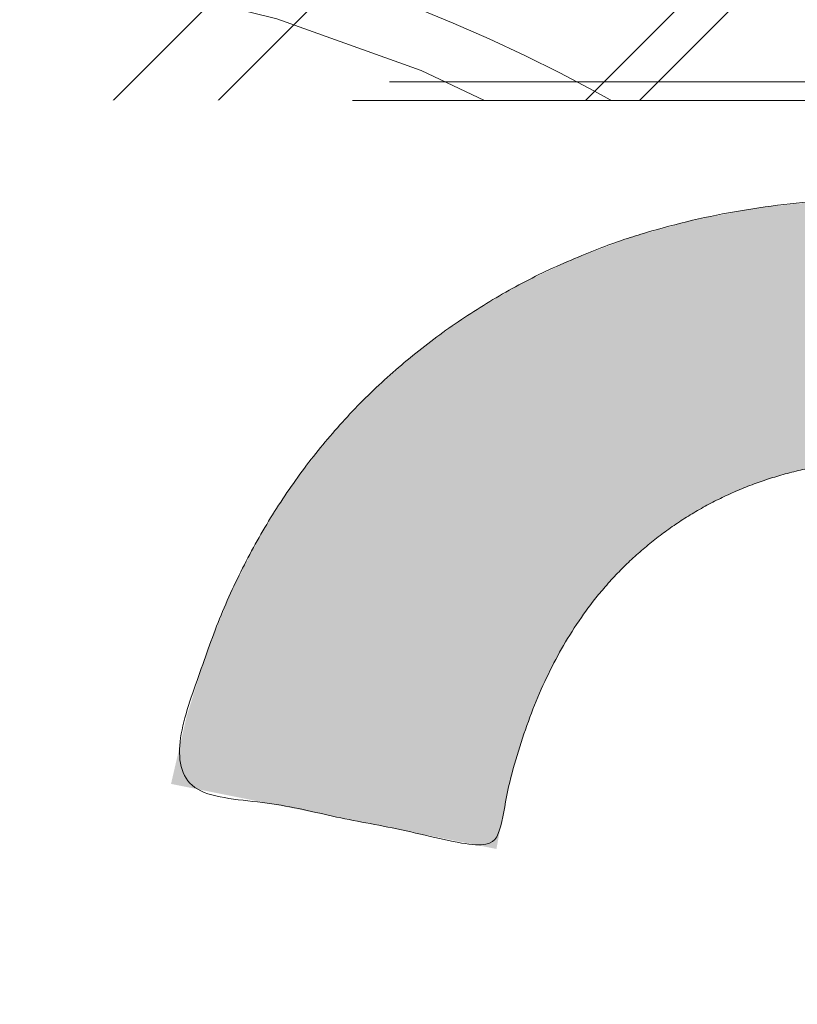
# Model space of a CAD drawing. Header units: inches. Extents: x -462 to -288, y -230 to 11.
# Tile 17 of 58: x -398.749 to -397.926, y 4.949 to 5.991. Entities that reach past the tile are written whole.
import ezdxf

# ---------------------------------------------------------------- set-up
doc = ezdxf.new("R2010")
doc.units = ezdxf.units.IN
doc.header["$LTSCALE"] = 32
doc.header["$MEASUREMENT"] = 0
doc.linetypes.add('Dash Style-1', pattern=[0.083328, 0.041656, -0.041672])
for name, color, linetype, lineweight in [('Black', 7, 'Continuous', 18), ('DashLine', 7, 'Dash Style-1', 13), ('DashLineFill', 7, 'Dash Style-1', 13), ('Drawing', 7, 'Continuous', 18), ('Metal-DeskStructure', 7, 'Continuous', 13), ('None', 7, 'Continuous', 18), ('SolidLine', 7, 'Continuous', 15), ('Wood_1-H', 7, 'Continuous', 13)]:
    doc.layers.add(name, color=color, linetype=linetype, lineweight=lineweight)
doc.layers.add('Electrical', color=1, linetype='Dash Style-1', lineweight=15, true_color=0xff0000)
pattern_1 = [(45, (0, 0), (-1.61301565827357, 1.935715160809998), []), (45, (-1.0608, 1.0608), (-0.4723460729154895, 0.4167612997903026), [])]

# ---------------------------------------------------------------- blocks, each defined once
blk = doc.blocks.new('Group-16')
at = {"layer": 'Electrical', "linetype": 'Continuous', "lineweight": 5, "true_color": 0xdd0000}
h = blk.add_hatch(dxfattribs=at)
h.set_pattern_fill('ElectricalHatch', color=12, style=0, pattern_type=2)
h.set_pattern_definition([(45, (0, 0), (-0.3333333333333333, -0.7222222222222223), [])])
edge = h.paths.add_edge_path()
edge.add_arc((12.76771653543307, -16.00935039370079), 0.3125, 180, 270)
edge.add_line((12.76771653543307, -16.32185039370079), (131.2716535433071, -16.32185039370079))
edge.add_arc((131.2716535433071, -16.00935039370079), 0.3125, 270, 360)
edge.add_arc((131.2716535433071, -16.00935039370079), 0.3125, 0, 90)
edge.add_line((131.2716535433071, -15.69685039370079), (12.76771653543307, -15.69685039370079))
edge.add_arc((12.76771653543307, -16.00935039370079), 0.3125, 90, 180)
at = {"layer": 'Electrical', "flags": 128}
blk.add_lwpolyline([(12.45521653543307, -16.00935039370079, 0.414213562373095), (12.76771653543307, -16.32185039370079), (131.2716535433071, -16.32185039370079, 0.414213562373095), (131.5841535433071, -16.00935039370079, 0.414213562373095), (131.2716535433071, -15.69685039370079), (12.76771653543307, -15.69685039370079, 0.414213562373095)], format="xyb", close=True, dxfattribs=at)
blk = doc.blocks.new('Group-17')
at = {"layer": 'None'}
blk.add_blockref('Group-16', (0, 0), dxfattribs=at)
blk = doc.blocks.new('Group-18')
at = {"layer": 'None'}
blk.add_blockref('Group-17', (0, 0), dxfattribs=at)
blk = doc.blocks.new('SL Overhead (2D)')
at = {"layer": 'None'}
blk.add_blockref('Group-18', (0, 0), dxfattribs=at)
at = {"layer": 'Drawing', "color": 0, "flags": 1}
for tag in ['Catalog', 'FinishGroup', 'Tag', 'Option1', 'Option2', 'Option3', 'Option4', 'Option5', 'Option6', 'Option7', 'Option8', 'Option9', 'Option10', 'Option11', 'Option12', 'Custom', 'Discount', 'Item2', 'Item3', 'Item6', 'Item9', 'Item10', 'Item12', 'Item13', 'Item16', 'Item19', 'Item20', 'Item21', 'Item22', 'Item23', 'Item24', 'Item25', 'Item8', 'Item18', 'Item1', 'Item4', 'Item5', 'Item7', 'Item11', 'Item14', 'Item15', 'Item17']:
    blk.add_attdef(tag, (-60.52275906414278, -147.0264635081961), '', height=0.007086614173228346, dxfattribs=at)
blk = doc.blocks.new('1BRPFY-Leg_Plate (2D)')
at = {"layer": 'DashLineFill', "linetype": 'Continuous', "lineweight": 13}
h = blk.add_hatch(dxfattribs=at)
h.set_pattern_fill('Steel', color=253, style=0, pattern_type=2)
h.set_pattern_definition(pattern_1)
edge = h.paths.add_edge_path()
edge.add_arc((-1.704724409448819, -1.704724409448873), 0.125984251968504, 179.9999999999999, 269.9999999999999)
edge.add_line((-1.704724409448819, -1.830708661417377), (1.704724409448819, -1.830708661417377))
edge.add_arc((1.704724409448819, -1.704724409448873), 0.125984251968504, 270.0000000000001, 360.0000000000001)
edge.add_line((1.830708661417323, -1.704724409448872), (1.830708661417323, 1.704724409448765))
edge.add_arc((1.704724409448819, 1.704724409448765), 0.1259842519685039, 0, 90)
edge.add_line((1.704724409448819, 1.830708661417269), (-1.704724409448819, 1.830708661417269))
edge.add_arc((-1.704724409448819, 1.704724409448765), 0.1259842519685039, 90, 180)
edge.add_line((-1.830708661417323, 1.704724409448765), (-1.830708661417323, -1.704724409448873))
at = {"layer": 'SolidLine', "flags": 128}
blk.add_lwpolyline([(0.7086614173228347, 0.9153543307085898), (0.728920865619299, 0.9143590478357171), (0.7489852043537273, 0.9113827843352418), (0.7686612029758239, 0.9064542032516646), (0.7877593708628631, 0.8996207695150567), (0.8060957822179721, 0.8909482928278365), (0.823493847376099, 0.8805202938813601), (0.8397860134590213, 0.868437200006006), (0.8548153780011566, 0.854815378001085), (0.8684372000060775, 0.8397860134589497), (0.8805202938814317, 0.8234938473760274), (0.8909482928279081, 0.8060957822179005), (0.8996207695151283, 0.7877593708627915), (0.9064542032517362, 0.7686612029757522), (0.9113827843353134, 0.7489852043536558), (0.9143590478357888, 0.7289208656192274), (0.9153543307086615, 0.7086614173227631), (0.9143590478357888, 0.6884019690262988), (0.9113827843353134, 0.6683376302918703), (0.9064542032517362, 0.6486616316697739), (0.8996207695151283, 0.6295634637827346), (0.8909482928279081, 0.6112270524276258), (0.8805202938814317, 0.5938289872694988), (0.8684372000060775, 0.5775368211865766), (0.8548153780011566, 0.5625074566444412), (0.8397860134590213, 0.5488856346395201), (0.823493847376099, 0.5368025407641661), (0.8060957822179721, 0.5263745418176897), (0.7877593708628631, 0.5177020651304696), (0.7686612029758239, 0.5108686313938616), (0.7489852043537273, 0.5059400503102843), (0.728920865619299, 0.502963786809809), (0.7086614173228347, 0.5019685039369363), (0.6884019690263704, 0.502963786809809), (0.668337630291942, 0.5059400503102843), (0.6486616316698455, 0.5108686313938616), (0.6295634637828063, 0.5177020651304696), (0.6112270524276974, 0.5263745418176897), (0.5938289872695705, 0.5368025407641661), (0.5775368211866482, 0.5488856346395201), (0.5625074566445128, 0.5625074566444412), (0.5488856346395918, 0.5775368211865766), (0.5368025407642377, 0.5938289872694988), (0.5263745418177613, 0.6112270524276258), (0.5177020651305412, 0.6295634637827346), (0.5108686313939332, 0.6486616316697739), (0.5059400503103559, 0.6683376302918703), (0.5029637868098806, 0.6884019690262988), (0.5019685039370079, 0.7086614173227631), (0.5029637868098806, 0.7289208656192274), (0.5059400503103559, 0.7489852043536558), (0.5108686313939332, 0.7686612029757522), (0.5177020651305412, 0.7877593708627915), (0.5263745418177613, 0.8060957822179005), (0.5368025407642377, 0.8234938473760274), (0.5488856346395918, 0.8397860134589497), (0.5625074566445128, 0.854815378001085), (0.5775368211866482, 0.868437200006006), (0.5938289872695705, 0.8805202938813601), (0.6112270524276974, 0.8909482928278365), (0.6295634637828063, 0.8996207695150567), (0.6486616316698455, 0.9064542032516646), (0.668337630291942, 0.9113827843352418), (0.6884019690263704, 0.9143590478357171)], close=True, dxfattribs=at)
blk = doc.blocks.new('1BRPX5-Util_Bkt_Sm-F (2D)')
at = {"layer": 'DashLineFill', "linetype": 'Continuous', "lineweight": 13}
h = blk.add_hatch(dxfattribs=at)
h.set_pattern_fill('Steel', color=253, style=0, pattern_type=2)
h.set_pattern_definition(pattern_1)
edge = h.paths.add_edge_path()
edge.add_line((-4.468503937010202, 4.413385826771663), (-3.12992125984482, 4.413385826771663))
edge.add_line((-3.12992125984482, 4.413385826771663), (-3.12992125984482, -1.854330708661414))
edge.add_line((-3.12992125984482, -1.854330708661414), (-4.468503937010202, -1.854330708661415))
edge.add_line((-4.468503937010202, -1.854330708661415), (-4.468503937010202, -1.988188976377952))
edge.add_line((-4.468503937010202, -1.988188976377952), (-2.421259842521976, -1.988188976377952))
edge.add_line((-2.421259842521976, -1.988188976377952), (-2.421259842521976, -2.366141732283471))
edge.add_arc((-2.303149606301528, -2.366141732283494), 0.1181102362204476, 179.9999999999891, 270.000000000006)
edge.add_line((-2.303149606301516, -2.484251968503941), (2.303149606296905, -2.484251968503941))
edge.add_arc((2.303149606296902, -2.366141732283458), 0.1181102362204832, 270.0000000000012, 359.9999999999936)
edge.add_line((2.421259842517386, -2.366141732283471), (2.421259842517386, -1.988188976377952))
edge.add_line((2.421259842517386, -1.988188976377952), (4.468503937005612, -1.988188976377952))
edge.add_line((4.468503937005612, -1.988188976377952), (4.468503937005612, -1.854330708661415))
edge.add_line((4.468503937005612, -1.854330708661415), (3.12992125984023, -1.854330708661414))
edge.add_line((3.12992125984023, -1.854330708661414), (3.12992125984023, 4.413385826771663))
edge.add_line((3.12992125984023, 4.413385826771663), (4.468503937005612, 4.413385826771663))
edge.add_line((4.468503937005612, 4.413385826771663), (4.468503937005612, 4.547244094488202))
edge.add_line((4.468503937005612, 4.547244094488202), (2.421259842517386, 4.547244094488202))
edge.add_line((2.421259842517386, 4.547244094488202), (2.421259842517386, 4.925196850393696))
edge.add_arc((2.303149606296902, 4.925196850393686), 0.1181102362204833, 5.365542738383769e-12, 89.99999999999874)
edge.add_line((2.303149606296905, 5.043307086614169), (-2.303149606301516, 5.043307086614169))
edge.add_arc((-2.303149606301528, 4.92519685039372), 0.1181102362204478, 89.99999999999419, 180.0000000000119)
edge.add_line((-2.421259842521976, 4.925196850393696), (-2.421259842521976, 4.547244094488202))
edge.add_line((-2.421259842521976, 4.547244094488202), (-4.468503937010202, 4.547244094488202))
edge.add_line((-4.468503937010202, 4.547244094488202), (-4.468503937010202, 4.413385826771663))
at = {"layer": 'SolidLine', "flags": 128}
blk.add_lwpolyline([(0.2903695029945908, 0.5314622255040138), (0.2754010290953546, 0.5732963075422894), (0.2646050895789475, 0.6163961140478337), (0.2580856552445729, 0.6603465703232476), (0.2559055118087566, 0.7047244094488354), (0.2580856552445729, 0.7491022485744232), (0.2646050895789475, 0.7930527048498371), (0.2754010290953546, 0.8361525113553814), (0.2903695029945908, 0.877986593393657), (0.3093663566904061, 0.9181520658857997), (0.3322086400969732, 0.9562621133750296), (0.3586763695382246, 0.991949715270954), (0.3885146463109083, 1.024871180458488), (0.4214361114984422, 1.054709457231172), (0.4571237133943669, 1.081177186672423), (0.4952337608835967, 1.10401947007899), (0.5353992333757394, 1.123016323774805), (0.577233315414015, 1.137984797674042), (0.6203331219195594, 1.148780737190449), (0.6642835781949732, 1.155300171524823), (0.708661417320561, 1.15748031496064), (0.7530392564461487, 1.155300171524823), (0.7969897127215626, 1.148780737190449), (0.840089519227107, 1.137984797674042), (0.8819236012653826, 1.123016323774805), (0.9220890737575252, 1.10401947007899), (0.960199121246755, 1.081177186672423), (0.9958867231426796, 1.054709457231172), (1.028808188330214, 1.024871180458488), (1.058646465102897, 0.991949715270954)], dxfattribs=at)
blk = doc.blocks.new('Slate-LegBrace (2D)')
at = {"layer": 'DashLineFill', "linetype": 'Continuous', "lineweight": 13}
h = blk.add_hatch(dxfattribs=at)
h.set_pattern_fill('Steel', color=253, style=0, pattern_type=2)
h.set_pattern_definition(pattern_1)
edge = h.paths.add_edge_path()
edge.add_line((-2.199587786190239, 0.1351515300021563), (-1.374775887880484, 0.1351515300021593))
edge.add_arc((3.636636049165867e-15, 0.01355418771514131), 1.380142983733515, 5.054592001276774, 174.9454079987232, ccw=False)
edge.add_line((1.374775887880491, 0.1351515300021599), (2.199718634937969, 0.1351515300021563))
edge.add_arc((6.542437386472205e-05, 0.01705725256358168), 2.202821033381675, 3.07312710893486, 176.9268728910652)
h = blk.add_hatch(dxfattribs=at)
h.set_pattern_fill('Steel', color=253, style=0, pattern_type=2)
h.set_pattern_definition(pattern_1)
edge = h.paths.add_edge_path()
edge.add_line((-2.191696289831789, 0.2375138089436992), (-1.463739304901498, 0.2375137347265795))
edge.add_arc((6.542437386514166e-05, 0.017041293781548), 1.480314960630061, 8.565281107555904, 171.4347188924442, ccw=False)
edge.add_line((1.463870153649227, 0.2375137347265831), (2.191827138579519, 0.2375138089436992))
edge.add_line((2.191827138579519, 0.2375138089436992), (2.19971863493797, 0.1351515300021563))
edge.add_line((2.19971863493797, 0.1351515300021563), (1.374775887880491, 0.1351515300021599))
edge.add_arc((3.356894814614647e-15, 0.01355418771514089), 1.380142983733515, 5.054592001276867, 174.9454079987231)
edge.add_line((-1.374775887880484, 0.1351515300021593), (-2.19958778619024, 0.1351515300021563))
edge.add_line((-2.19958778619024, 0.1351515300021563), (-2.191696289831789, 0.2375138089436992))
at = {"layer": 'DashLineFill', "flags": 128}
for points in [[(-2.199587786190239, 0.1351515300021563), (-1.374775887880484, 0.1351515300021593, -0.9154551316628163), (1.374775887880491, 0.1351515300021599), (2.199718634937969, 0.1351515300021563, 0.9477524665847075)], [(-2.191696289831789, 0.2375138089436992), (-1.463739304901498, 0.2375137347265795, -0.8606629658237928), (1.463870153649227, 0.2375137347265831), (2.191827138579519, 0.2375138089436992), (2.19971863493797, 0.1351515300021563), (1.374775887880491, 0.1351515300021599, 0.9154551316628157), (-1.374775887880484, 0.1351515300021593), (-2.19958778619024, 0.1351515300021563)]]:
    blk.add_lwpolyline(points, format="xyb", close=True, dxfattribs=at)
blk = doc.blocks.new('TLLegSleeve (2D)')
at = {"layer": 'DashLineFill', "linetype": 'Continuous', "lineweight": 13}
h = blk.add_hatch(dxfattribs=at)
h.set_pattern_fill('Steel', color=253, style=0, pattern_type=2)
h.set_pattern_definition(pattern_1)
edge = h.paths.add_edge_path()
edge.add_line((1.08267716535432, 1.402343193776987), (1.08267716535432, 2.913385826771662))
edge.add_arc((-1.707523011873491e-13, 2.913385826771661), 1.08267716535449, 4.479377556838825e-14, 180)
edge.add_line((-1.082677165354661, 2.913385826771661), (-1.08267716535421, 1.402343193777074))
edge.add_arc((-1.332267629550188e-15, 2.886579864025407e-15), 1.771653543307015, 127.6698869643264, 412.330113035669)
edge.add_line((1.08267716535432, 1.402343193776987), (1.08267716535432, 1.402343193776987))
edge = h.paths.add_edge_path()
edge.add_arc((1.665334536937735e-15, 2.91338582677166), 0.7480314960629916, 180, 360)
edge.add_arc((1.665334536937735e-15, 2.91338582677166), 0.7480314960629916, 9.54166404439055e-15, 180)
edge.add_line((-0.7480314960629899, 2.91338582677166), (-0.7480314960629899, 2.91338582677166))
edge = h.paths.add_edge_path()
edge.add_arc((-1.723066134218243e-13, 5.70119602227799e-16), 1.437007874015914, 180, 360)
edge.add_arc((-1.723066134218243e-13, 9.149983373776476e-17), 1.437007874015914, 9.541664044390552e-15, 180)
edge.add_line((-1.437007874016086, 3.308097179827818e-16), (-1.437007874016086, 3.308097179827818e-16))
at = {"layer": 'DashLine', "color": 8, "flags": 128}
blk.add_lwpolyline([(1.653543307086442, 1.118599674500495e-14), (1.645581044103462, -0.1620755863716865), (1.621770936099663, -0.3225902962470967), (1.582342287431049, -0.4799982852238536), (1.527674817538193, -0.6327836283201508), (1.45829500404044, -0.7794749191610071), (1.374871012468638, -0.9186594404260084), (1.278206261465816, -1.048996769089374), (1.169231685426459, -1.169231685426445), (1.048996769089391, -1.278206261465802), (0.918659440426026, -1.374871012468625), (0.7794749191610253, -1.458295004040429), (0.6327836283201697, -1.527674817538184), (0.4799982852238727, -1.582342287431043), (0.3225902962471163, -1.621770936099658), (0.1620755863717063, -1.645581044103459), (8.723964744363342e-15, -1.653543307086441), (-0.162075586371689, -1.645581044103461), (-0.3225902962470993, -1.621770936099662), (-0.4799982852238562, -1.582342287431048), (-0.6327836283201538, -1.527674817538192), (-0.7794749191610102, -1.458295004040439), (-0.9186594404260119, -1.374871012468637), (-1.048996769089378, -1.278206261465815), (-1.169231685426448, -1.169231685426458), (-1.278206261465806, -1.048996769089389), (-1.374871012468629, -0.9186594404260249), (-1.458295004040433, -0.7794749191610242), (-1.527674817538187, -0.6327836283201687), (-1.582342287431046, -0.4799982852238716), (-1.621770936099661, -0.3225902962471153), (-1.645581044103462, -0.1620755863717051), (-1.653543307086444, -7.741682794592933e-15), (-1.645581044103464, 0.1620755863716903), (-1.621770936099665, 0.3225902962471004), (-1.582342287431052, 0.4799982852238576), (-1.527674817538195, 0.6327836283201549), (-1.458295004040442, 0.7794749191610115), (-1.37487101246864, 0.918659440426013), (-1.278206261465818, 1.048996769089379), (-1.169231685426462, 1.169231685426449), (-1.048996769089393, 1.278206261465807), (-0.9186594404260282, 1.37487101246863), (-0.7794749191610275, 1.458295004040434), (-0.6327836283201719, 1.527674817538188), (-0.479998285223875, 1.582342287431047), (-0.3225902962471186, 1.621770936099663), (-0.1620755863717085, 1.645581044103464), (-1.096189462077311e-14, 1.653543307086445), (0.1620755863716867, 1.645581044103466), (0.3225902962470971, 1.621770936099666), (0.479998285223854, 1.582342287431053), (0.6327836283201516, 1.527674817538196), (0.7794749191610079, 1.458295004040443), (0.9186594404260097, 1.374871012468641), (1.048996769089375, 1.278206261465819), (1.169231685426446, 1.169231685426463), (1.278206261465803, 1.048996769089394), (1.374871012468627, 0.9186594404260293), (1.458295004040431, 0.7794749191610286), (1.527674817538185, 0.6327836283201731), (1.582342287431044, 0.4799982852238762), (1.621770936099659, 0.3225902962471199), (1.64558104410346, 0.1620755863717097)], close=True, dxfattribs=at)
at = {"layer": 'DashLineFill', "flags": 128}
for points in [[(1.08267716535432, 1.402343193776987), (1.08267716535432, 2.913385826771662, 0.9999999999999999), (-1.082677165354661, 2.913385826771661), (-1.08267716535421, 1.402343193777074, 2.931618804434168), (1.08267716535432, 1.402343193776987)], [(-1.437007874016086, 3.308097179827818e-16, 0.9999999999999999), (1.437007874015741, 3.308097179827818e-16, 0.9999999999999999), (-1.437007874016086, 3.308097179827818e-16)]]:
    blk.add_lwpolyline(points, format="xyb", close=True, dxfattribs=at)
blk = doc.blocks.new('Group-27')
at = {"layer": 'SolidLine', "flags": 128}
blk.add_lwpolyline([(7.303149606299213, -5.31496062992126, -0.414213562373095), (9.015748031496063, -3.60236220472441, -0.414213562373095), (10.72834645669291, -5.31496062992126, -0.414213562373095), (9.015748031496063, -7.02755905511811, -0.414213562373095)], format="xyb", close=True, dxfattribs=at)
at = {"layer": 'Wood_1-H', "color": 7}
for name, p in [('1BRPX5-Util_Bkt_Sm-F (2D)', (9.015748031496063, -5.314960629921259)), ('TLLegSleeve (2D)', (9.015748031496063, -5.31496062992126)), ('Slate-LegBrace (2D)', (9.015748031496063, -5.31496062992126)), ('1BRPFY-Leg_Plate (2D)', (9.015748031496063, -5.31496062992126))]:
    blk.add_blockref(name, p, dxfattribs=at)
blk = doc.blocks.new('Group-28')
at = {"layer": 'None'}
blk.add_blockref('Group-27', (0, 0), dxfattribs=at)
blk = doc.blocks.new('SL Utility Cabinet (2D)')
at = {"layer": 'None'}
blk.add_blockref('Group-28', (0, 0), dxfattribs=at)
at = {"layer": 'Drawing', "color": 0, "flags": 1}
for tag in ['Tag', 'Catalog', 'Option1', 'Option2', 'Option3', 'Option4', 'Option5', 'Option6', 'Option7', 'Option8', 'Option9', 'Option10', 'Option11', 'Option12', 'Custom', 'FinishGroup', 'Discount', 'Item2', 'Item3', 'Item6', 'Item9', 'Item10', 'Item12', 'Item13', 'Item16', 'Item19', 'Item20', 'Item21', 'Item22', 'Item23', 'Item24', 'Item25', 'Item8', 'Item18', 'Item1', 'Item4', 'Item5', 'Item7', 'Item11', 'Item14', 'Item15', 'Item17']:
    blk.add_attdef(tag, (-48.51291654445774, 7.46335022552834), '', height=0.007086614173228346, dxfattribs=at)
blk = doc.blocks.new('TL14_lower_leg (2D)')
at = {"layer": 'DashLine', "flags": 128}
for points in [[(-1.777195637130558e-14, 1.377952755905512), (0.1350629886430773, 1.371317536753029), (0.2688252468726, 1.351475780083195), (0.3999985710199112, 1.318618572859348), (0.5273196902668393, 1.27306234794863), (0.649562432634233, 1.215245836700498), (0.7655495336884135, 1.14572584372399), (0.8741639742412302, 1.065171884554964), (0.9743597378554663, 0.9743597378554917), (1.065171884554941, 0.8741639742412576), (1.14572584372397, 0.7655495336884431), (1.215245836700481, 0.6495624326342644), (1.273062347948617, 0.5273196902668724), (1.318618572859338, 0.3999985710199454), (1.351475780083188, 0.2688252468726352), (1.371317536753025, 0.1350629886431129), (1.377952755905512, 1.783045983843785e-14), (1.371317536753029, -0.1350629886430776), (1.351475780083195, -0.2688252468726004), (1.318618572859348, -0.3999985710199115), (1.27306234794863, -0.5273196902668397), (1.215245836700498, -0.6495624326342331), (1.145725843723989, -0.7655495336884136), (1.065171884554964, -0.8741639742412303), (0.9743597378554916, -0.9743597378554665), (0.8741639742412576, -1.065171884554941), (0.7655495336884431, -1.14572584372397), (0.6495624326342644, -1.215245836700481), (0.5273196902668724, -1.273062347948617), (0.3999985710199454, -1.318618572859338), (0.2688252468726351, -1.351475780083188), (0.135062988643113, -1.371317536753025), (1.777195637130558e-14, -1.377952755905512), (-0.1350629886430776, -1.371317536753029), (-0.2688252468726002, -1.351475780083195), (-0.3999985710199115, -1.318618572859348), (-0.5273196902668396, -1.27306234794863), (-0.6495624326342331, -1.215245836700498), (-0.7655495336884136, -1.14572584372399), (-0.8741639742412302, -1.065171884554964), (-0.9743597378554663, -0.9743597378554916), (-1.065171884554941, -0.8741639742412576), (-1.14572584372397, -0.7655495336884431), (-1.215245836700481, -0.6495624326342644), (-1.273062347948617, -0.5273196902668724), (-1.318618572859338, -0.3999985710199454), (-1.351475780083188, -0.2688252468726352), (-1.371317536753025, -0.1350629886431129), (-1.377952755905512, -1.783045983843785e-14), (-1.371317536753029, 0.1350629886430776), (-1.351475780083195, 0.2688252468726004), (-1.318618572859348, 0.3999985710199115), (-1.27306234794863, 0.5273196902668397), (-1.215245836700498, 0.6495624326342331), (-1.145725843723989, 0.7655495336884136), (-1.065171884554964, 0.8741639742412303), (-0.9743597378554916, 0.9743597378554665), (-0.8741639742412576, 1.065171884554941), (-0.7655495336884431, 1.14572584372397), (-0.6495624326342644, 1.215245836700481), (-0.5273196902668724, 1.273062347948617), (-0.3999985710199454, 1.318618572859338), (-0.2688252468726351, 1.351475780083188), (-0.135062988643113, 1.371317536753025)], [(0.7086614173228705, 0.8700787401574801), (0.7244830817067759, 0.8693014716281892), (0.7401523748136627, 0.8669771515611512), (0.7555183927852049, 0.8631281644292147), (0.7704331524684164, 0.8577915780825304), (0.784753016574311, 0.8510187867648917), (0.7983400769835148, 0.8428750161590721), (0.8110634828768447, 0.8334386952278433), (0.8228007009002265, 0.8228007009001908), (0.8334386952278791, 0.8110634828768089), (0.842875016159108, 0.7983400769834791), (0.8510187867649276, 0.7847530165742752), (0.8577915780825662, 0.7704331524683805), (0.8631281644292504, 0.7555183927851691), (0.866977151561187, 0.740152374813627), (0.8693014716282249, 0.72448308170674), (0.870078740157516, 0.7086614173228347), (0.8693014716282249, 0.6928397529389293), (0.866977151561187, 0.6771704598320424), (0.8631281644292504, 0.6618044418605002), (0.8577915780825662, 0.6468896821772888), (0.8510187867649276, 0.6325698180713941), (0.842875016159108, 0.6189827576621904), (0.8334386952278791, 0.6062593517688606), (0.8228007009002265, 0.5945221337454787), (0.8110634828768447, 0.5838841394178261), (0.7983400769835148, 0.5744478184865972), (0.784753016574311, 0.5663040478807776), (0.7704331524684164, 0.559531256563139), (0.7555183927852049, 0.5541946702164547), (0.7401523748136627, 0.5503456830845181), (0.7244830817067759, 0.5480213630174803), (0.7086614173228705, 0.5472440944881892), (0.6928397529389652, 0.5480213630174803), (0.6771704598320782, 0.5503456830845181), (0.6618044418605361, 0.5541946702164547), (0.6468896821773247, 0.559531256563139), (0.63256981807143, 0.5663040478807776), (0.6189827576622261, 0.5744478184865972), (0.6062593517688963, 0.5838841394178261), (0.5945221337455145, 0.5945221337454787), (0.5838841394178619, 0.6062593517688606), (0.5744478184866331, 0.6189827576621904), (0.5663040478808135, 0.6325698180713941), (0.5595312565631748, 0.6468896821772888), (0.5541946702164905, 0.6618044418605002), (0.5503456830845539, 0.6771704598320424), (0.548021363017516, 0.6928397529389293), (0.5472440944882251, 0.7086614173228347), (0.548021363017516, 0.72448308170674), (0.5503456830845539, 0.740152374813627), (0.5541946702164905, 0.7555183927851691), (0.5595312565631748, 0.7704331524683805), (0.5663040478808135, 0.7847530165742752), (0.5744478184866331, 0.7983400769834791), (0.5838841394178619, 0.8110634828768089), (0.5945221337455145, 0.8228007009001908), (0.6062593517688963, 0.8334386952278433), (0.6189827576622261, 0.8428750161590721), (0.63256981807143, 0.8510187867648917), (0.6468896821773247, 0.8577915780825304), (0.6618044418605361, 0.8631281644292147), (0.6771704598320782, 0.8669771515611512), (0.6928397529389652, 0.8693014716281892)]]:
    blk.add_lwpolyline(points, close=True, dxfattribs=at)
blk = doc.blocks.new('Group-41')
at = {"layer": 'DashLineFill', "linetype": 'Continuous', "lineweight": 13}
h = blk.add_hatch(dxfattribs=at)
h.set_pattern_fill('Steel', color=253, style=0, pattern_type=2)
h.set_pattern_definition(pattern_1)
h.paths.add_polyline_path([(-2.066929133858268, 1.397637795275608), (2.066929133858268, 1.397637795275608), (2.066929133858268, 0.1377952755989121), (2.106299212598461, 0.1377952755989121), (2.106299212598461, -0.1377952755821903), (2.066929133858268, -0.1377952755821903), (2.066929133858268, -5.275590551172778), (2.106299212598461, -5.275590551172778), (2.106299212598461, -5.55118110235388), (2.066929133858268, -5.55118110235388), (2.066929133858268, -5.82677165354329), (-2.066929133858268, -5.82677165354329), (-2.066929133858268, -5.55118110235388), (-2.106299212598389, -5.55118110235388), (-2.106299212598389, -5.275590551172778), (-2.066929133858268, -5.275590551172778), (-2.066929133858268, -0.1377952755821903), (-2.106299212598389, -0.1377952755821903), (-2.106299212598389, 0.1377952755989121), (-2.066929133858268, 0.1377952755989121)])
at = {"layer": 'DashLineFill', "flags": 128}
blk.add_lwpolyline([(-2.066929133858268, 1.397637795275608), (2.066929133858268, 1.397637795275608), (2.066929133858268, 0.1377952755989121), (2.106299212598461, 0.1377952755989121), (2.106299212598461, -0.1377952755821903), (2.066929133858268, -0.1377952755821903), (2.066929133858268, -5.275590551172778), (2.106299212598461, -5.275590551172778), (2.106299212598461, -5.55118110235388), (2.066929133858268, -5.55118110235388), (2.066929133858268, -5.82677165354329), (-2.066929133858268, -5.82677165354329), (-2.066929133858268, -5.55118110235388), (-2.106299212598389, -5.55118110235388), (-2.106299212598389, -5.275590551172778), (-2.066929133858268, -5.275590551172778), (-2.066929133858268, -0.1377952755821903), (-2.106299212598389, -0.1377952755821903), (-2.106299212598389, 0.1377952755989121), (-2.066929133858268, 0.1377952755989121)], close=True, dxfattribs=at)
blk = doc.blocks.new('TL14_upper_leg (2D)')
at = {"layer": 'DashLine', "flags": 128}
blk.add_lwpolyline([(0, 1.22047244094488), (0.1196272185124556, 1.214595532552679), (0.2381023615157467, 1.197021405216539), (0.3542844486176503, 1.167919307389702), (0.4670545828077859, 1.127569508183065), (0.5753267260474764, 1.076360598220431), (0.6780581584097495, 1.01478574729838), (0.7742595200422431, 0.9434379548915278), (0.8630043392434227, 0.8630043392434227), (0.9434379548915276, 0.7742595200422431), (1.01478574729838, 0.6780581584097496), (1.076360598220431, 0.5753267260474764), (1.127569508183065, 0.467054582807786), (1.167919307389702, 0.3542844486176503), (1.197021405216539, 0.2381023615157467), (1.214595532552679, 0.1196272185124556), (1.22047244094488, 7.47323834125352e-17), (1.214595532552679, -0.1196272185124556), (1.197021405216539, -0.2381023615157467), (1.167919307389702, -0.3542844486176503), (1.127569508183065, -0.467054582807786), (1.076360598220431, -0.5753267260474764), (1.01478574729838, -0.6780581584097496), (0.9434379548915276, -0.7742595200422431), (0.8630043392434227, -0.8630043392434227), (0.7742595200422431, -0.9434379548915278), (0.6780581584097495, -1.01478574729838), (0.5753267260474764, -1.076360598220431), (0.4670545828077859, -1.127569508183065), (0.3542844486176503, -1.167919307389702), (0.2381023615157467, -1.197021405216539), (0.1196272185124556, -1.214595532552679), (0, -1.22047244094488), (-0.1196272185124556, -1.214595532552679), (-0.2381023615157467, -1.197021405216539), (-0.3542844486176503, -1.167919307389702), (-0.4670545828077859, -1.127569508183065), (-0.5753267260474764, -1.076360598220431), (-0.6780581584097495, -1.01478574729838), (-0.7742595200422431, -0.9434379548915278), (-0.8630043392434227, -0.8630043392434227), (-0.9434379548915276, -0.7742595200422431), (-1.01478574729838, -0.6780581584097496), (-1.076360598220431, -0.5753267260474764), (-1.127569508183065, -0.467054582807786), (-1.167919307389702, -0.3542844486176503), (-1.197021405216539, -0.2381023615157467), (-1.214595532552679, -0.1196272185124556), (-1.22047244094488, 7.47323834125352e-17), (-1.214595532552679, 0.1196272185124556), (-1.197021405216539, 0.2381023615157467), (-1.167919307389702, 0.3542844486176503), (-1.127569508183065, 0.467054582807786), (-1.076360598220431, 0.5753267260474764), (-1.01478574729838, 0.6780581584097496), (-0.9434379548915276, 0.7742595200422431), (-0.8630043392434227, 0.8630043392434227), (-0.7742595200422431, 0.9434379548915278), (-0.6780581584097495, 1.01478574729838), (-0.5753267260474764, 1.076360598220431), (-0.4670545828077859, 1.127569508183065), (-0.3542844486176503, 1.167919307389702), (-0.2381023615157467, 1.197021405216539), (-0.1196272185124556, 1.214595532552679)], close=True, dxfattribs=at)
at = {"layer": 'DashLine', "color": 7}
blk.add_blockref('Group-41', (0, 0), dxfattribs=at)
blk = doc.blocks.new('1BRPT9-Bracket (2D)')
at = {"layer": 'DashLineFill', "linetype": 'Continuous', "lineweight": 13}
h = blk.add_hatch(dxfattribs=at)
h.set_pattern_fill('Steel', color=253, style=0, pattern_type=2)
h.set_pattern_definition(pattern_1)
edge = h.paths.add_edge_path()
edge.add_arc((1.677931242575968, -8.488188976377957), 0.2519685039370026, 269.999999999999, 360.0000000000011)
edge.add_line((1.929899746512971, -8.488188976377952), (1.929899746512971, -7.480314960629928))
edge.add_line((1.929899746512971, -7.480314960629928), (2.323600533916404, -7.480314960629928))
edge.add_line((2.323600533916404, -7.480314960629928), (2.323600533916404, 7.461135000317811))
edge.add_line((2.323600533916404, 7.461135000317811), (1.929899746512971, 7.480314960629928))
edge.add_line((1.929899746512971, 7.480314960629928), (1.929899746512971, 8.488188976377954))
edge.add_arc((1.677931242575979, 8.488188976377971), 0.2519685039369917, 359.999999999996, 450.0000000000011)
edge.add_line((1.677931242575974, 8.740157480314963), (-2.32206875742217, 8.740157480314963))
edge.add_line((-2.32206875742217, 8.740157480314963), (-2.32206875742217, -8.74015748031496))
edge.add_line((-2.32206875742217, -8.74015748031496), (1.677931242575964, -8.74015748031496))
blk = doc.blocks.new('Group-63')
at = {"layer": 'Metal-DeskStructure', "linetype": 'Continuous', "lineweight": 0, "true_color": 0xff0000}
blk.add_hatch(color=1, dxfattribs=at).paths.add_polyline_path([(0.3681247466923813, -0.5856299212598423), (0.7126129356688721, -0.5167322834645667), (0.7261117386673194, -0.5785483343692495), (0.7413094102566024, -0.6358900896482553), (0.7582059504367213, -0.6887575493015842), (0.7768013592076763, -0.737150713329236), (0.7970956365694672, -0.7810695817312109), (0.8190887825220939, -0.8205141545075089), (0.8427807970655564, -0.8554844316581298), (0.868171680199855, -0.8859804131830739), (0.8960520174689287, -0.9124730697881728), (0.9272123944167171, -0.9354333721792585), (0.9616528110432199, -0.954861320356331), (0.9993732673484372, -0.9707569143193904), (1.040373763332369, -0.9831201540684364), (1.084654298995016, -0.9919510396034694), (1.132214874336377, -0.9972495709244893), (1.183055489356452, -0.9990157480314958), (1.241793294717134, -0.9966944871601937), (1.296897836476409, -0.9897307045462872), (1.348369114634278, -0.9781244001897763), (1.39620712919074, -0.9618755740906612), (1.440411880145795, -0.9409842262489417), (1.480983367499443, -0.9154503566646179), (1.517921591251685, -0.8852739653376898), (1.551226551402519, -0.8504550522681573), (1.580746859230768, -0.8122047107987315), (1.60633112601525, -0.7717340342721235), (1.627979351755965, -0.7290430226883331), (1.645691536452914, -0.6841316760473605), (1.659467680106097, -0.6369999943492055), (1.669307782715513, -0.5876479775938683), (1.675211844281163, -0.5360756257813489), (1.677179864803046, -0.4822829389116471), (1.675110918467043, -0.4309545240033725), (1.668904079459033, -0.38193054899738), (1.658559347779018, -0.3352110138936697), (1.644076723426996, -0.2907959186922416), (1.625456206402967, -0.2486852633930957), (1.602697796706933, -0.208879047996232), (1.575801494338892, -0.1713772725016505), (1.544767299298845, -0.1361799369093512), (1.510537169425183, -0.1042626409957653), (1.474053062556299, -0.07660098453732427), (1.435314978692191, -0.05319496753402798), (1.39432291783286, -0.03404458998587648), (1.351076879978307, -0.01914985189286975), (1.30557686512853, -0.008510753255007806), (1.257822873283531, -0.002127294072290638), (1.207814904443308, 5.256552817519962e-07), (1.186183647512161, -0.0005377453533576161), (1.163273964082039, -0.00215255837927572), (1.139085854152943, -0.004843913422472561), (1.113619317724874, -0.008611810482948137), (1.086874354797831, -0.01345624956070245), (1.058850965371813, -0.0193772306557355), (1.029549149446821, -0.02637475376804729), (0.9989689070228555, -0.0344488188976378), (1.032341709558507, 0.2411417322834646), (1.039423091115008, 0.2403850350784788), (1.046134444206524, 0.2397292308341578), (1.052475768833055, 0.2391743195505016), (1.058447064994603, 0.2387203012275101), (1.064048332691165, 0.2383671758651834), (1.069279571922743, 0.2381149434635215), (1.074140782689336, 0.2379636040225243), (1.078631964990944, 0.2379131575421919), (1.122231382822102, 0.2394186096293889), (1.164754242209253, 0.2439349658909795), (1.206200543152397, 0.251462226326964), (1.246570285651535, 0.2620003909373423), (1.285863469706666, 0.2755494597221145), (1.32408009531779, 0.2921094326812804), (1.361220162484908, 0.3116803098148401), (1.397283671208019, 0.3342620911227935), (1.430588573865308, 0.3599725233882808), (1.459452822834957, 0.3889293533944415), (1.483876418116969, 0.4211325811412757), (1.503859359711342, 0.4565822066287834), (1.519401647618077, 0.4952782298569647), (1.530503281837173, 0.5372206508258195), (1.537164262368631, 0.5824094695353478), (1.53938458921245, 0.6308446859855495), (1.537668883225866, 0.669818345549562), (1.532521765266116, 0.7070762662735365), (1.523943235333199, 0.7426184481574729), (1.511933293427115, 0.7764448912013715), (1.496491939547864, 0.808555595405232), (1.477619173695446, 0.8389505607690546), (1.455314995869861, 0.8676297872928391), (1.42957940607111, 0.8945932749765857), (1.401135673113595, 0.9190672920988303), (1.370707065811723, 0.9402781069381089), (1.338293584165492, 0.9582257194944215), (1.303895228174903, 0.9729101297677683), (1.267511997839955, 0.9843313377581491), (1.22914389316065, 0.992489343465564), (1.188790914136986, 0.9973841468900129), (1.146453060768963, 0.9990157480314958), (1.1042920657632, 0.9974009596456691), (1.063930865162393, 0.9925565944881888), (1.025369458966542, 0.9844826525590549), (0.9886078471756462, 0.9731791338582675), (0.9536460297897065, 0.9586460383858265), (0.9204840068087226, 0.9408833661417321), (0.8891217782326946, 0.919891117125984), (0.8595593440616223, 0.8956692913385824), (0.8321835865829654, 0.8682178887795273), (0.8073813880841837, 0.8375369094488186), (0.7851527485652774, 0.8036263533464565), (0.765497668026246, 0.7664862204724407), (0.7484161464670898, 0.7261165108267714), (0.7339081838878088, 0.6825172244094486), (0.7219737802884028, 0.6356883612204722), (0.7126129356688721, 0.5856299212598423), (0.3681247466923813, 0.6545275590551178), (0.3846849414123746, 0.7262006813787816), (0.4058371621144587, 0.7937358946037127), (0.4315814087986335, 0.8571331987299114), (0.4619176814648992, 0.9163925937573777), (0.4968459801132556, 0.9715140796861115), (0.5363663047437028, 1.022497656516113), (0.5804786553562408, 1.069343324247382), (0.6291830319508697, 1.112051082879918), (0.6817393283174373, 1.15014996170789), (0.7374074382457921, 1.183168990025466), (0.7961873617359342, 1.211108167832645), (0.8580790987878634, 1.233967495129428), (0.9230826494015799, 1.251746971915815), (0.9911980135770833, 1.264446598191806), (1.062425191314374, 1.2720663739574), (1.136764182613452, 1.274606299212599), (1.188462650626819, 1.273260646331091), (1.239135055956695, 1.26922368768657), (1.288781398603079, 1.262495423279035), (1.337401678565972, 1.253075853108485), (1.384995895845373, 1.240964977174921), (1.431564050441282, 1.226162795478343), (1.4771061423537, 1.208669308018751), (1.521622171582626, 1.188484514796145), (1.564329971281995, 1.165970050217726), (1.604447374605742, 1.141487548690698), (1.641974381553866, 1.115037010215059), (1.676910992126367, 1.08661843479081), (1.709257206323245, 1.056231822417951), (1.739013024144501, 1.023877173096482), (1.766178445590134, 0.9895544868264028), (1.790753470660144, 0.9532637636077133), (1.812578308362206, 0.9157114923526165), (1.831493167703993, 0.8776041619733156), (1.847498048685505, 0.8389417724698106), (1.860592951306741, 0.7997243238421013), (1.870777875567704, 0.7599518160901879), (1.878052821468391, 0.7196242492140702), (1.882417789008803, 0.6787416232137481), (1.88387277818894, 0.637303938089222), (1.882510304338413, 0.5979265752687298), (1.87842288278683, 0.5594575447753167), (1.871610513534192, 0.5218968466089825), (1.8620731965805, 0.4852444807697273), (1.849810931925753, 0.449500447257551), (1.83482371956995, 0.4146647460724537), (1.817111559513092, 0.3807373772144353), (1.79667445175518, 0.3477183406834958), (1.773546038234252, 0.3159776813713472), (1.747759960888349, 0.2858854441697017), (1.719316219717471, 0.2574416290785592), (1.688214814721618, 0.2306462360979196), (1.65445574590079, 0.205499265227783), (1.618039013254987, 0.1820007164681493), (1.578964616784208, 0.1601505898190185), (1.537232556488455, 0.1399488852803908), (1.59174829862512, 0.1252896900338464), (1.643337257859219, 0.1071485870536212), (1.691999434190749, 0.08552557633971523), (1.737734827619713, 0.06042065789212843), (1.780543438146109, 0.03183383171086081), (1.820425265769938, -0.0002349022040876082), (1.8573803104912, -0.03578554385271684), (1.891408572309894, -0.0748180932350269), (1.921938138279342, -0.1168615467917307), (1.948397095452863, -0.1614449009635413), (1.970785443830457, -0.2085681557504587), (1.989103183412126, -0.2582313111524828), (2.003350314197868, -0.3104343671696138), (2.013526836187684, -0.3651773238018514), (2.019632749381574, -0.4224601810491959), (2.021668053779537, -0.4822829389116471), (2.017900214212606, -0.5635942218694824), (2.006596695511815, -0.6417432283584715), (1.987757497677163, -0.7167299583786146), (1.961382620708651, -0.7885544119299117), (1.927472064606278, -0.8572165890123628), (1.886025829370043, -0.9227164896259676), (1.837043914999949, -0.9850541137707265), (1.780526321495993, -1.044229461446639), (1.718256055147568, -1.098224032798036), (1.652016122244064, -1.145019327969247), (1.581806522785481, -1.184615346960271), (1.507627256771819, -1.217012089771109), (1.429478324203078, -1.242209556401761), (1.347359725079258, -1.260207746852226), (1.26127145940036, -1.271006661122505), (1.171213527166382, -1.274606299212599), (1.089818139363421, -1.271612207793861), (1.011955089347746, -1.262629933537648), (0.9376243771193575, -1.24765947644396), (0.8668260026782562, -1.226700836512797), (0.7995599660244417, -1.199754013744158), (0.7358262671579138, -1.166819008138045), (0.6756249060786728, -1.127895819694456), (0.6189558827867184, -1.082984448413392), (0.5669966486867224, -1.033296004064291), (0.5209246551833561, -0.9800415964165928), (0.4807399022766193, -0.9232212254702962), (0.4464423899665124, -0.8628348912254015), (0.418032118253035, -0.7988825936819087), (0.3955090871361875, -0.7313643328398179), (0.3788732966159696, -0.6602801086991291)])
at = {"layer": 'Metal-DeskStructure', "color": 7}
blk.add_open_spline([(0.3681247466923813, -0.5856299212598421), (0.5403688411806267, -0.5511811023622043), (0.7126129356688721, -0.5167322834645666), (0.7632104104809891, -0.7729450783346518), (0.9731329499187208, -0.9990157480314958), (1.425273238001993, -0.9990157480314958), (1.677179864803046, -0.7018943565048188), (1.677179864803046, -0.2723603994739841), (1.412354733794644, 5.256552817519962e-07), (1.123846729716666, 5.256552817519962e-07), (0.9989689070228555, -0.0344488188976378), (1.015655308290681, 0.1033464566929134), (1.032341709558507, 0.2411417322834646), (1.061407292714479, 0.2379131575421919), (1.255182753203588, 0.2379131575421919), (1.53938458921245, 0.4306110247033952), (1.53938458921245, 0.7901708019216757), (1.319774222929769, 0.9990157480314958), (0.9742094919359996, 0.9990157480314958), (0.7449091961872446, 0.7923228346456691), (0.7126129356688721, 0.5856299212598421), (0.5403688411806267, 0.62007874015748), (0.3681247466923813, 0.6545275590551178), (0.4251814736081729, 0.9494958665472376), (0.8331845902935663, 1.274606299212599), (1.345610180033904, 1.274606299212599), (1.697634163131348, 1.102362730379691), (1.88387277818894, 0.8041647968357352), (1.88387277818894, 0.4779778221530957), (1.709476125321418, 0.2174588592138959), (1.537232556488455, 0.1399488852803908), (1.761149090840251, 0.08827591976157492), (2.021668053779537, -0.2379121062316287), (2.021668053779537, -0.8138526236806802), (1.53938458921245, -1.274606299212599), (0.8385673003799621, -1.274606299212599), (0.3993444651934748, -0.8913625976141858), (0.3681247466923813, -0.5856299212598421)], degree=2, knots=[0, 0, 0, 0.0244107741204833, 0.0244107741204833, 0.06070428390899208, 0.09699779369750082, 0.1388748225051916, 0.1807518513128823, 0.2207813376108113, 0.2608108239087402, 0.2772438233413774, 0.2772438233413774, 0.2948514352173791, 0.2948514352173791, 0.2985612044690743, 0.336585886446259, 0.3746105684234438, 0.4048668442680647, 0.4351231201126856, 0.4651912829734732, 0.4952594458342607, 0.4952594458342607, 0.5205061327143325, 0.5205061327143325, 0.5636873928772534, 0.6068686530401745, 0.6365749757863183, 0.6662812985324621, 0.6959876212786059, 0.7243525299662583, 0.7527174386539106, 0.7527174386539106, 0.7872277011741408, 0.8217379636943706, 0.8685625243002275, 0.9153870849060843, 0.9576935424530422, 1, 1, 1], dxfattribs=at)
blk = doc.blocks.new('SlateLegLocator-R3')
at = {"color": 255, "linetype": 'Dash Style-1', "lineweight": 5}
blk.add_wipeout([(-2.106299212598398, 1.3779527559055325), (2.1062992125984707, 1.3779527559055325), (2.1062992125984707, -5.807086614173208), (-2.106299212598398, -5.807086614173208)], dxfattribs=at).dxf.layer = 'Black'
at = {"layer": 'Black', "linetype": 'Dash Style-1', "lineweight": 5, "flags": 128}
blk.add_lwpolyline([(-2.106299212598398, 1.377952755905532), (2.10629921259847, 1.377952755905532), (2.10629921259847, -5.807086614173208), (-2.106299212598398, -5.807086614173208)], close=True, dxfattribs=at)
at = {"layer": 'Metal-DeskStructure', "color": 7}
blk.add_blockref('Group-63', (0, 0), dxfattribs=at)
blk = doc.blocks.new('Group-65')
at = {"layer": 'None', "color": 7}
for name, p in [('1BRPT9-Bracket (2D)', (7.862204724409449, -11.41732283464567)), ('1BRPFY-Leg_Plate (2D)', (7.862204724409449, -5.31496062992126)), ('TL14_upper_leg (2D)', (7.862204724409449, -5.31496062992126)), ('TL14_lower_leg (2D)', (7.862204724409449, -5.31496062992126))]:
    blk.add_blockref(name, p, dxfattribs=at)
blk.add_blockref('SlateLegLocator-R3', (7.862204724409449, -5.31496062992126), dxfattribs=at)
blk = doc.blocks.new('Group-67')
at = {"layer": 'None'}
blk.add_blockref('Group-65', (0, 0), dxfattribs=at)
blk = doc.blocks.new('SL Credenza Desk Top (2D)')
at = {"layer": 'None'}
blk.add_blockref('Group-67', (0, 0), dxfattribs=at)
at = {"layer": 'Drawing', "color": 0, "flags": 1}
for tag in ['Tag', 'Catalog', 'Option1', 'Option2', 'Option3', 'Option4', 'Option5', 'Option6', 'Option7', 'Option8', 'Option9', 'Option10', 'Option11', 'Option12', 'Custom', 'FinishGroup', 'Discount', 'Item2', 'Item3', 'Item6', 'Item9', 'Item10', 'Item12', 'Item13', 'Item16', 'Item19', 'Item20', 'Item21', 'Item22', 'Item23', 'Item24', 'Item25', 'Item8', 'Item18', 'Item1', 'Item4', 'Item5', 'Item7', 'Item11', 'Item14', 'Item15', 'Item17']:
    blk.add_attdef(tag, (-47.35957234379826, -5.664367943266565), '', height=0.007086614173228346, dxfattribs=at)

msp = doc.modelspace()

# ---------------------------------------------------------------- block references
at = {"layer": 'Drawing'}
for name, p in [('SL Overhead (2D)', (-419.991925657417, 21.97637795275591)), ('SL Utility Cabinet (2D)', (-407.972240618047, 9.724409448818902))]:
    msp.add_blockref(name, p, dxfattribs=at)

# ---------------------------------------------------------------- next in the draw order: block references
msp.add_blockref('SL Credenza Desk Top (2D)', (-406.8188964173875, 9.842519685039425), dxfattribs=at)

doc.saveas('drawing.dxf')
